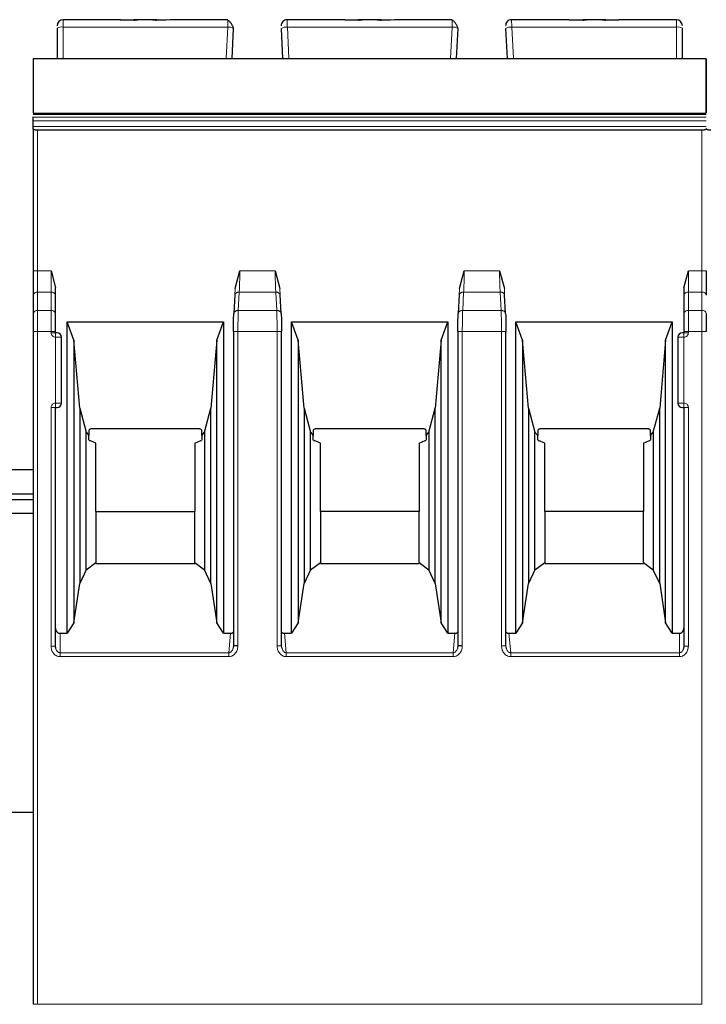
# Model space of a CAD drawing. Header units: millimetres. Extents: x 5 to 418, y 2 to 292.
# Tile 13 of 41: x 92 to 104, y 218 to 234. Entities that reach past the tile are written whole.
import ezdxf

# ---------------------------------------------------------------- set-up
doc = ezdxf.new("R2010")
doc.units = ezdxf.units.MM

msp = doc.modelspace()

# ---------------------------------------------------------------- linework, layer by layer
at = {"color": 7, "linetype": 'Continuous', "lineweight": 25}
for p, q in [((93.7217, 233.9798), (92.762, 233.9798)), ((93.7195, 233.9798), (93.9477, 233.9798)), ((93.9477, 233.9704), (93.7217, 233.9798)), ((94.0103, 233.9798), (93.9477, 233.9798)), ((94.2638, 233.9798), (94.0103, 233.9798)), ((94.3263, 233.9798), (94.2657, 233.9798)), ((94.5523, 233.9798), (94.3263, 233.9704)), ((94.3263, 233.9798), (94.4849, 233.9798)), ((95.5157, 233.9798), (94.5523, 233.9798)), ((97.4717, 233.9798), (96.5083, 233.9798)), ((97.4695, 233.9798), (97.6977, 233.9798)), ((97.6977, 233.9704), (97.4717, 233.9798)), ((97.7577, 233.9798), (97.6977, 233.9798)), ((98.0138, 233.9798), (97.7603, 233.9798)), ((98.0763, 233.9798), (98.0157, 233.9798)), ((98.3023, 233.9798), (98.0763, 233.9704)), ((98.0763, 233.9798), (98.2349, 233.9798)), ((99.2657, 233.9798), (98.3023, 233.9798)), ((101.2217, 233.9798), (100.2583, 233.9798)), ((101.4477, 233.9704), (101.2217, 233.9798)), ((101.2217, 233.9798), (101.4477, 233.9798)), ((101.5103, 233.9798), (101.4477, 233.9798)), ((101.7638, 233.9798), (101.5103, 233.9798)), ((101.8263, 233.9798), (101.7657, 233.9798)), ((102.0523, 233.9798), (101.8263, 233.9704)), ((101.8263, 233.9798), (102.0523, 233.9798)), ((103.012, 233.9798), (102.0523, 233.9798)), ((92.662, 233.8385), (92.662, 233.3298)), ((95.587, 233.3298), (95.6134, 233.8332)), ((96.437, 233.3298), (96.4106, 233.8332)), ((99.337, 233.3298), (99.3634, 233.8332)), ((100.187, 233.3298), (100.1606, 233.8332)), ((103.112, 233.3298), (103.112, 233.8385)), ((92.262, 233.3298), (103.512, 233.3298)), ((92.262, 232.4028), (103.512, 232.4028)), ((92.262, 232.3487), (92.262, 232.3577)), ((92.262, 232.289), (92.262, 232.3487)), ((92.262, 232.195), (92.262, 232.289)), ((92.262, 232.1589), (92.262, 232.195)), ((92.262, 232.1589), (92.262, 229.78)), ((103.437, 232.1316), (92.337, 232.1316)), ((92.562, 229.78), (92.637, 229.4961)), ((95.637, 229.4892), (95.716, 229.7799)), ((96.308, 229.78), (96.387, 229.4892)), ((99.387, 229.4892), (99.466, 229.7799)), ((100.058, 229.78), (100.137, 229.4892)), ((103.137, 229.4961), (103.212, 229.78)), ((92.637, 229.3734), (92.637, 229.4961)), ((103.137, 229.4961), (103.137, 229.3734)), ((92.262, 229.3734), (92.262, 229.0663)), ((92.637, 229.0663), (92.637, 229.3734)), ((95.6326, 229.3819), (95.6162, 229.0702)), ((96.4078, 229.0702), (96.3915, 229.3819)), ((99.3826, 229.3819), (99.3662, 229.0702)), ((100.1578, 229.0702), (100.1415, 229.3819)), ((103.137, 229.3734), (103.137, 229.0663)), ((92.831, 228.9279), (95.443, 228.9279)), ((92.831, 223.7238), (92.831, 228.9279)), ((92.942, 228.6229), (92.831, 228.9279)), ((95.332, 228.6229), (95.443, 228.9279)), ((95.443, 228.9279), (95.443, 223.7238)), ((96.581, 228.9279), (99.193, 228.9279)), ((96.581, 223.7238), (96.581, 228.9279)), ((96.692, 228.6229), (96.581, 228.9279)), ((99.082, 228.6229), (99.193, 228.9279)), ((99.193, 228.9279), (99.193, 223.7238)), ((100.331, 228.9279), (102.943, 228.9279)), ((100.331, 223.7238), (100.331, 228.9279)), ((100.442, 228.6229), (100.331, 228.9279)), ((102.832, 228.6229), (102.943, 228.9279)), ((102.943, 228.9279), (102.943, 223.7238)), ((92.262, 228.7658), (92.262, 217.5229)), ((92.637, 228.7479), (92.637, 228.7658)), ((95.6097, 228.7658), (95.6097, 223.5118)), ((96.4144, 223.5118), (96.4144, 228.7658)), ((99.3597, 228.7658), (99.3597, 223.5118)), ((100.1644, 223.5118), (100.1644, 228.7658)), ((103.137, 228.7658), (103.137, 228.7479)), ((92.737, 227.5729), (92.737, 228.6729)), ((92.942, 228.6229), (92.942, 223.8998)), ((93.0413, 227.4879), (92.942, 228.6229)), ((95.332, 228.6229), (95.2327, 227.4879)), ((95.332, 223.8998), (95.332, 228.6229)), ((96.692, 228.6229), (96.692, 223.8998)), ((96.7913, 227.4879), (96.692, 228.6229)), ((99.082, 228.6229), (98.9827, 227.4879)), ((99.082, 223.8998), (99.082, 228.6229)), ((100.442, 228.6229), (100.442, 223.8998)), ((100.5413, 227.4879), (100.442, 228.6229)), ((102.832, 228.6229), (102.7327, 227.4879)), ((102.832, 223.8998), (102.832, 228.6229)), ((103.037, 228.6729), (103.037, 227.5729)), ((92.637, 223.5073), (92.637, 227.4979)), ((92.637, 227.4979), (92.662, 227.4979)), ((93.0413, 227.4879), (93.1485, 227.0879)), ((93.0413, 227.4879), (93.0413, 224.5551)), ((95.1255, 227.0879), (95.2327, 227.4879)), ((95.2327, 224.5551), (95.2327, 227.4879)), ((96.7913, 227.4879), (96.8985, 227.0879)), ((96.7913, 227.4879), (96.7913, 224.5551)), ((98.8755, 227.0879), (98.9827, 227.4879)), ((98.9827, 224.5551), (98.9827, 227.4879)), ((100.5413, 227.4879), (100.6485, 227.0879)), ((100.5413, 227.4879), (100.5413, 224.5551)), ((102.6255, 227.0879), (102.7327, 227.4879)), ((102.7327, 224.5551), (102.7327, 227.4879)), ((103.112, 227.4979), (103.137, 227.4979)), ((103.137, 227.4979), (103.137, 223.5073)), ((93.1945, 227.119), (93.1945, 227.0288)), ((95.0195, 227.1429), (93.2545, 227.1429)), ((95.0795, 227.0288), (95.0795, 227.119)), ((96.9445, 227.119), (96.9445, 227.0288)), ((98.7695, 227.1429), (97.0045, 227.1429)), ((98.8295, 227.0288), (98.8295, 227.119)), ((100.6945, 227.119), (100.6945, 227.0288)), ((102.5195, 227.1429), (100.7545, 227.1429)), ((102.5795, 227.0288), (102.5795, 227.119)), ((93.1485, 227.0879), (93.1945, 227.0288)), ((93.1485, 224.7861), (93.1485, 227.0879)), ((93.1945, 226.954), (93.1945, 227.0288)), ((93.1999, 226.9479), (93.2085, 226.9479)), ((93.312, 226.9029), (93.2085, 226.9479)), ((94.962, 226.9029), (95.0655, 226.9479)), ((95.0655, 226.9479), (95.0743, 226.9479)), ((95.0795, 227.0288), (95.1255, 227.0879)), ((95.0795, 227.0288), (95.0795, 226.954)), ((95.1255, 227.0879), (95.1255, 224.7861)), ((96.8985, 227.0879), (96.9445, 227.0288)), ((96.8985, 224.7861), (96.8985, 227.0879)), ((96.9445, 226.954), (96.9445, 227.0288)), ((96.9499, 226.9479), (96.9585, 226.9479)), ((97.062, 226.9029), (96.9585, 226.9479)), ((98.712, 226.9029), (98.8155, 226.9479)), ((98.8155, 226.9479), (98.8243, 226.9479)), ((98.8295, 227.0288), (98.8755, 227.0879)), ((98.8295, 227.0288), (98.8295, 226.954)), ((98.8755, 227.0879), (98.8755, 224.7861)), ((100.6485, 227.0879), (100.6945, 227.0288)), ((100.6485, 224.7861), (100.6485, 227.0879)), ((100.6945, 226.954), (100.6945, 227.0288)), ((100.6999, 226.9479), (100.7085, 226.9479)), ((100.812, 226.9029), (100.7085, 226.9479)), ((102.462, 226.9029), (102.5655, 226.9479)), ((102.5655, 226.9479), (102.5743, 226.9479)), ((102.5795, 227.0288), (102.6255, 227.0879)), ((102.5795, 227.0288), (102.5795, 226.954)), ((102.6255, 227.0879), (102.6255, 224.7861)), ((93.312, 225.7621), (93.312, 226.9029)), ((94.962, 226.9029), (94.962, 225.7621)), ((97.062, 225.7621), (97.062, 226.9029)), ((98.712, 226.9029), (98.712, 225.7621)), ((100.812, 225.7621), (100.812, 226.9029)), ((102.462, 226.9029), (102.462, 225.7621)), ((92.262, 226.4548), (91.512, 226.4548)), ((91.512, 226.0548), (92.262, 226.0548)), ((92.262, 225.9548), (91.512, 225.9548)), ((91.512, 225.7298), (92.262, 225.7298)), ((93.312, 225.7621), (93.312, 224.9073)), ((93.312, 225.7621), (94.962, 225.7621)), ((94.962, 224.9073), (94.962, 225.7621)), ((97.062, 225.7621), (97.062, 224.9073)), ((98.712, 225.7621), (97.062, 225.7621)), ((98.712, 224.9073), (98.712, 225.7621)), ((100.812, 225.7621), (100.812, 224.9073)), ((102.462, 225.7621), (100.812, 225.7621)), ((102.462, 224.9073), (102.462, 225.7621)), ((93.1485, 224.7861), (93.312, 224.9073)), ((93.312, 224.9073), (93.312, 224.8929)), ((93.312, 224.8929), (94.962, 224.8929)), ((94.962, 224.9073), (94.962, 224.8929)), ((94.962, 224.9073), (95.1255, 224.7861)), ((96.8985, 224.7861), (97.062, 224.9073)), ((97.062, 224.9073), (97.062, 224.8929)), ((97.062, 224.8929), (98.712, 224.8929)), ((98.712, 224.9073), (98.712, 224.8929)), ((98.712, 224.9073), (98.8755, 224.7861)), ((100.6485, 224.7861), (100.812, 224.9073)), ((100.812, 224.9073), (100.812, 224.8929)), ((100.812, 224.8929), (102.462, 224.8929)), ((102.462, 224.9073), (102.462, 224.8929)), ((102.462, 224.9073), (102.6255, 224.7861)), ((93.1485, 224.7861), (93.0413, 224.5551)), ((95.2327, 224.5551), (95.1255, 224.7861)), ((96.8985, 224.7861), (96.7913, 224.5551)), ((98.9827, 224.5551), (98.8755, 224.7861)), ((100.6485, 224.7861), (100.5413, 224.5551)), ((102.7327, 224.5551), (102.6255, 224.7861)), ((92.942, 223.8998), (93.0413, 224.5551)), ((95.2327, 224.5551), (95.332, 223.8998)), ((96.692, 223.8998), (96.7913, 224.5551)), ((98.9827, 224.5551), (99.082, 223.8998)), ((100.442, 223.8998), (100.5413, 224.5551)), ((102.7327, 224.5551), (102.832, 223.8998)), ((92.942, 223.8998), (92.831, 223.7238)), ((95.443, 223.7238), (95.332, 223.8998)), ((96.692, 223.8998), (96.581, 223.7238)), ((99.193, 223.7238), (99.082, 223.8998)), ((100.442, 223.8998), (100.331, 223.7238)), ((102.943, 223.7238), (102.832, 223.8998)), ((92.712, 223.7238), (92.831, 223.7238)), ((95.443, 223.7238), (95.5599, 223.7238)), ((96.4641, 223.7238), (96.581, 223.7238)), ((99.193, 223.7238), (99.3099, 223.7238)), ((100.2141, 223.7238), (100.331, 223.7238)), ((102.943, 223.7238), (103.062, 223.7238)), ((92.6419, 223.4689), (92.6358, 223.5073)), ((95.6105, 223.5118), (95.6024, 223.4676)), ((96.4216, 223.4676), (96.4135, 223.5118)), ((99.3605, 223.5118), (99.3524, 223.4676)), ((100.1716, 223.4676), (100.1635, 223.5118)), ((103.1383, 223.5073), (103.1321, 223.4688)), ((92.262, 220.7298), (91.512, 220.7298))]:
    msp.add_line(p, q, dxfattribs=at)
at = {"color": 7, "linetype": 'Continuous', "lineweight": 18}
for p, q in [((92.762, 233.8558), (92.762, 233.9798)), ((92.762, 233.3298), (92.762, 233.8558)), ((95.5135, 233.8558), (92.762, 233.8558)), ((95.486, 233.3298), (95.5135, 233.8558)), ((96.5381, 233.3298), (96.5105, 233.8558)), ((99.2635, 233.8558), (96.5105, 233.8558)), ((99.236, 233.3298), (99.2635, 233.8558)), ((100.2881, 233.3298), (100.2605, 233.8558)), ((103.012, 233.8558), (100.2605, 233.8558)), ((103.012, 233.8558), (103.012, 233.9798)), ((103.012, 233.3298), (103.012, 233.8558)), ((103.512, 233.3233), (92.262, 233.3233)), ((103.512, 232.3487), (92.262, 232.3487)), ((92.262, 232.289), (103.512, 232.289)), ((92.262, 232.195), (103.512, 232.195)), ((92.337, 229.78), (92.337, 232.1316)), ((103.437, 229.78), (103.437, 232.1316)), ((92.337, 229.78), (92.262, 229.78)), ((92.337, 229.4264), (92.337, 229.78)), ((92.337, 229.78), (92.562, 229.78)), ((92.562, 229.78), (92.562, 229.4264)), ((95.716, 229.7799), (96.308, 229.78)), ((99.466, 229.7799), (100.058, 229.78)), ((103.212, 229.4264), (103.212, 229.78)), ((103.212, 229.78), (103.437, 229.78)), ((103.437, 229.78), (103.437, 229.4264)), ((103.512, 229.78), (103.437, 229.78)), ((92.337, 229.1193), (92.337, 229.4264)), ((92.562, 229.4264), (92.337, 229.4264)), ((92.562, 229.1193), (92.562, 229.4264)), ((95.637, 229.4892), (95.6323, 229.3734)), ((95.6911, 229.1193), (95.7072, 229.4264)), ((96.3168, 229.4265), (95.7072, 229.4264)), ((96.3168, 229.4265), (96.3329, 229.1193)), ((96.387, 229.4892), (96.3917, 229.3734)), ((99.387, 229.4892), (99.3823, 229.3734)), ((99.4411, 229.1193), (99.4572, 229.4264)), ((100.0668, 229.4265), (99.4572, 229.4264)), ((100.0668, 229.4265), (100.0829, 229.1193)), ((100.137, 229.4892), (100.1417, 229.3734)), ((103.212, 229.4264), (103.212, 229.1193)), ((103.437, 229.4264), (103.212, 229.4264)), ((103.437, 229.4264), (103.437, 229.1193)), ((92.337, 228.7658), (92.337, 229.1193)), ((92.562, 229.1193), (92.337, 229.1193)), ((92.562, 228.7658), (92.562, 229.1193)), ((96.3329, 229.1193), (95.6911, 229.1193)), ((100.0829, 229.1193), (99.4411, 229.1193)), ((103.212, 229.1193), (103.212, 228.7658)), ((103.437, 229.1193), (103.212, 229.1193)), ((103.437, 229.1193), (103.437, 228.7658)), ((92.337, 228.7658), (92.262, 228.7658)), ((92.337, 217.5229), (92.337, 228.7658)), ((92.562, 228.7658), (92.337, 228.7658)), ((92.562, 228.7479), (92.562, 228.7658)), ((92.637, 228.7658), (92.562, 228.7658)), ((95.6846, 228.7658), (95.6846, 223.5118)), ((96.3394, 228.7658), (95.6846, 228.7658)), ((96.3394, 223.5118), (96.3394, 228.7658)), ((99.4346, 228.7658), (99.4346, 223.5118)), ((100.0894, 228.7658), (99.4346, 228.7658)), ((100.0894, 223.5118), (100.0894, 228.7658)), ((103.212, 228.7658), (103.137, 228.7658)), ((103.212, 228.7658), (103.212, 228.7479)), ((103.437, 228.7658), (103.212, 228.7658)), ((103.437, 217.5229), (103.437, 228.7658)), ((103.512, 228.7658), (103.437, 228.7658)), ((92.562, 228.7479), (92.637, 228.7479)), ((92.637, 228.6729), (92.637, 228.7479)), ((92.637, 227.5729), (92.637, 228.6729)), ((92.737, 228.6729), (92.637, 228.6729)), ((103.137, 228.6729), (103.037, 228.6729)), ((103.137, 228.7479), (103.212, 228.7479)), ((103.137, 228.6729), (103.137, 227.5729)), ((92.562, 223.5073), (92.562, 227.4979)), ((92.637, 227.5729), (92.737, 227.5729)), ((103.037, 227.5729), (103.137, 227.5729)), ((103.137, 227.5729), (103.137, 227.4979)), ((103.212, 227.4979), (103.137, 227.4979)), ((103.212, 227.4979), (103.212, 223.5073)), ((92.712, 223.7238), (92.712, 223.399)), ((95.5599, 223.7238), (95.5305, 223.399)), ((96.4936, 223.399), (96.4641, 223.7238)), ((99.3099, 223.7238), (99.2805, 223.399)), ((100.2436, 223.399), (100.2141, 223.7238)), ((103.062, 223.399), (103.062, 223.7238)), ((92.562, 223.5073), (92.637, 223.5073)), ((96.3394, 223.5118), (96.4144, 223.5118)), ((100.0894, 223.5118), (100.1644, 223.5118)), ((103.212, 223.5073), (103.137, 223.5073)), ((95.5305, 223.399), (92.712, 223.399)), ((95.5305, 223.334), (92.712, 223.334)), ((95.5305, 223.334), (95.5305, 223.399)), ((99.2805, 223.399), (96.4936, 223.399)), ((99.2805, 223.334), (96.4936, 223.334)), ((99.2805, 223.334), (99.2805, 223.399)), ((103.062, 223.399), (100.2436, 223.399)), ((103.062, 223.334), (100.2436, 223.334)), ((103.062, 223.334), (103.062, 223.399)), ((92.337, 217.5229), (92.262, 217.5229)), ((92.337, 217.5229), (103.437, 217.5229))]:
    msp.add_line(p, q, dxfattribs=at)
at = {"color": 7, "linetype": 'Continuous', "lineweight": 25, "flags": 128}
msp.add_lwpolyline([(92.262, 232.4203), (97.3524, 232.4202), (103.512, 232.4203)], dxfattribs=at)
at = {"color": 7, "linetype": 'Continuous', "lineweight": 18, "flags": 128}
msp.add_lwpolyline([(92.712, 223.334), (92.712, 223.3438), (92.712, 223.3535), (92.712, 223.3627), (92.712, 223.3715), (92.712, 223.3797), (92.712, 223.3871), (92.712, 223.3935), (92.712, 223.399)], dxfattribs=at)
at = {"color": 7, "linetype": 'Continuous', "lineweight": 25}
for centre, radius, start, end in [((92.762, 233.8798), 0.1, 90, 180), ((96.5083, 233.8798), 0.1, 90, 183), ((100.2583, 233.8798), 0.1, 90, 183), ((103.012, 233.8798), 0.1, 0, 90), ((92.662, 228.6729), 0.075, 0, 90), ((103.112, 228.6729), 0.075, 90, 180), ((92.662, 227.5729), 0.075, 270, 0), ((103.112, 227.5729), 0.075, 180, 270)]:
    msp.add_arc(centre, radius, start, end, dxfattribs=at)
at = {"color": 7, "linetype": 'Continuous', "lineweight": 18}
for centre, radius, start, end in [((92.7378, 233.6988), 0.1589, 81.22052, 118.48164), ((95.5298, 233.6959), 0.1608, 58.68141, 95.8167), ((96.4942, 233.6959), 0.1608, 84.1833, 121.31859), ((99.2798, 233.6959), 0.1608, 58.68141, 95.8167), ((100.2442, 233.6959), 0.1608, 84.1833, 121.31859), ((103.0363, 233.6988), 0.1589, 61.51865, 98.77885), ((92.3276, 229.3602), 0.067, 81.95154, 168.57346), ((92.5714, 229.3602), 0.067, 11.42175, 98.04947), ((103.2026, 229.3602), 0.067, 81.95053, 168.57825), ((103.4464, 229.3602), 0.0669, 11.41848, 98.05015), ((92.3276, 229.053), 0.067, 81.95053, 168.57825), ((92.5714, 229.053), 0.067, 11.42029, 98.04978), ((103.2026, 229.053), 0.067, 81.95053, 168.57825), ((103.4464, 229.053), 0.067, 11.42175, 98.04947)]:
    msp.add_arc(centre, radius, start, end, dxfattribs=at)
at = {"color": 7, "linetype": 'Continuous', "lineweight": 25}
for points, knots in [([(93.9477, 233.9704), (93.9562, 233.9732), (93.9745, 233.9791), (93.9977, 233.9796), (94.0103, 233.9798)], [0, 0, 0, 0, 0.4579284, 1, 1, 1, 1]), ([(94.2638, 233.9798), (94.2763, 233.9796), (94.2995, 233.9791), (94.3179, 233.9732), (94.3263, 233.9704)], [0, 0, 0, 0, 0.5420716, 1, 1, 1, 1]), ([(95.6118, 233.8366), (95.6106, 233.8411), (95.6082, 233.8504), (95.6009, 233.8686), (95.5909, 233.8889), (95.5781, 233.9102), (95.5634, 233.9306), (95.5475, 233.9483), (95.5312, 233.9624), (95.5205, 233.968), (95.5152, 233.9707)], [0, 0, 0, 0, 0.1041223, 0.2173661, 0.3387311, 0.466618, 0.5989558, 0.7334542, 0.8678188, 1, 1, 1, 1]), ([(95.5155, 233.9696), (95.5155, 233.9709), (95.5157, 233.9791), (95.5157, 233.9795), (95.5157, 233.9798)], [0, 0, 0, 0, 0.1558454, 1, 1, 1, 1]), ([(97.6977, 233.9704), (97.7062, 233.9732), (97.7245, 233.9791), (97.7477, 233.9796), (97.7603, 233.9798)], [0, 0, 0, 0, 0.4579284, 1, 1, 1, 1]), ([(98.0138, 233.9798), (98.0263, 233.9796), (98.0495, 233.9791), (98.0679, 233.9732), (98.0763, 233.9704)], [0, 0, 0, 0, 0.5420716, 1, 1, 1, 1]), ([(99.3618, 233.8366), (99.3606, 233.8411), (99.3582, 233.8504), (99.3509, 233.8686), (99.3409, 233.8889), (99.3281, 233.9102), (99.3134, 233.9306), (99.2975, 233.9483), (99.2812, 233.9624), (99.2705, 233.968), (99.2652, 233.9707)], [0, 0, 0, 0, 0.1041223, 0.2173661, 0.3387311, 0.466618, 0.5989558, 0.7334542, 0.8678188, 1, 1, 1, 1]), ([(99.2655, 233.9696), (99.2655, 233.9709), (99.2657, 233.9791), (99.2657, 233.9795), (99.2657, 233.9798)], [0, 0, 0, 0, 0.1558454, 1, 1, 1, 1]), ([(101.4477, 233.9704), (101.4562, 233.9732), (101.4745, 233.9791), (101.4977, 233.9796), (101.5103, 233.9798)], [0, 0, 0, 0, 0.4579284, 1, 1, 1, 1]), ([(101.7638, 233.9798), (101.7763, 233.9796), (101.7995, 233.9791), (101.8179, 233.9732), (101.8263, 233.9704)], [0, 0, 0, 0, 0.5420716, 1, 1, 1, 1]), ([(92.262, 233.3233), (92.262, 233.3166), (92.262, 233.3033), (92.262, 233.244), (92.262, 233.1624), (92.262, 233.0661), (92.262, 232.9552), (92.262, 232.8221), (92.262, 232.6865), (92.262, 232.5687), (92.262, 232.4861), (92.262, 232.4363), (92.262, 232.426), (92.262, 232.4231)], [0, 0, 0, 0, 0.0767455, 0.1533671, 0.2582718, 0.344601, 0.4331176, 0.5692505, 0.7094244, 0.8057971, 0.902776, 0.9733117, 1, 1, 1, 1]), ([(103.512, 233.3233), (103.512, 233.3166), (103.512, 233.3033), (103.512, 233.244), (103.512, 233.1624), (103.512, 233.0661), (103.512, 232.9552), (103.512, 232.8221), (103.512, 232.6865), (103.512, 232.5687), (103.512, 232.4861), (103.512, 232.4363), (103.512, 232.426), (103.512, 232.4231)], [0, 0, 0, 0, 0.0767455, 0.1533671, 0.2582718, 0.344601, 0.4331176, 0.5692505, 0.7094244, 0.8057971, 0.902776, 0.9733117, 1, 1, 1, 1]), ([(103.512, 232.4231), (103.512, 232.427), (103.512, 232.4392), (103.512, 232.4926), (103.512, 232.5727), (103.512, 232.6659), (103.512, 232.775), (103.512, 232.9069), (103.512, 233.0482), (103.512, 233.1561), (103.512, 233.2262), (103.512, 233.2768), (103.512, 233.3111), (103.512, 233.32), (103.512, 233.3233)], [0, 0, 0, 0, 0.0335729, 0.1042111, 0.2032026, 0.2850761, 0.3689706, 0.5052746, 0.6457026, 0.7602003, 0.817341, 0.8765613, 0.9549214, 1, 1, 1, 1]), ([(92.337, 232.1316), (92.3322, 232.1317), (92.3225, 232.1319), (92.3083, 232.1335), (92.2949, 232.1361), (92.2806, 232.1404), (92.2699, 232.1462), (92.2632, 232.1527), (92.2624, 232.1567), (92.262, 232.1589)], [0, 0, 0, 0, 0.118116, 0.2398408, 0.3657075, 0.496198, 0.7072125, 0.8434553, 1, 1, 1, 1]), ([(103.512, 232.1589), (103.5116, 232.1567), (103.5108, 232.1527), (103.5041, 232.1462), (103.4934, 232.1404), (103.4791, 232.1361), (103.4657, 232.1335), (103.4515, 232.1319), (103.4418, 232.1317), (103.437, 232.1316)], [0, 0, 0, 0, 0.1565292, 0.2927668, 0.5038018, 0.6342836, 0.7601474, 0.8818752, 1, 1, 1, 1]), ([(103.587, 232.1316), (103.5822, 232.1317), (103.5725, 232.1319), (103.5583, 232.1335), (103.5449, 232.1361), (103.5306, 232.1404), (103.5199, 232.1462), (103.5132, 232.1527), (103.5124, 232.1567), (103.512, 232.1589)], [0, 0, 0, 0, 0.118116, 0.2398408, 0.3657075, 0.496198, 0.7072125, 0.8434553, 1, 1, 1, 1]), ([(95.6097, 228.7658), (95.61, 228.8221), (95.6106, 228.9347), (95.6144, 229.0225), (95.6162, 229.0663)], [0, 0, 0, 0, 0.50045486, 1, 1, 1, 1]), ([(96.4078, 229.0663), (96.4097, 229.0224), (96.4134, 228.9346), (96.414, 228.822), (96.4143, 228.7658)], [0, 0, 0, 0, 0.5002197, 1, 1, 1, 1]), ([(99.3597, 228.7658), (99.36, 228.8221), (99.3606, 228.9347), (99.3644, 229.0225), (99.3662, 229.0663)], [0, 0, 0, 0, 0.5004549, 1, 1, 1, 1]), ([(100.1578, 229.0663), (100.1597, 229.0224), (100.1634, 228.9346), (100.164, 228.822), (100.1643, 228.7658)], [0, 0, 0, 0, 0.5002197, 1, 1, 1, 1]), ([(92.662, 228.7479), (92.6616, 228.7479), (92.6609, 228.7479), (92.656, 228.7479), (92.6511, 228.7479), (92.6453, 228.7479), (92.6404, 228.7479), (92.637, 228.7479)], [0, 0, 0, 0, 0.2491731, 0.4989908, 0.624116, 0.7460587, 1, 1, 1, 1]), ([(103.137, 228.7479), (103.1337, 228.7479), (103.1272, 228.7479), (103.1203, 228.7479), (103.1161, 228.7479), (103.1128, 228.7479), (103.1123, 228.7479), (103.112, 228.7479)], [0, 0, 0, 0, 0.2491731, 0.4989908, 0.624116, 0.7460587, 1, 1, 1, 1]), ([(93.2545, 227.1429), (93.2483, 227.1426), (93.2362, 227.1421), (93.2194, 227.1374), (93.2049, 227.1297), (93.1981, 227.1226), (93.1945, 227.119)], [0, 0, 0, 0, 0.2585769, 0.4994275, 0.7405801, 1, 1, 1, 1]), ([(95.0795, 227.119), (95.0759, 227.1226), (95.0691, 227.1297), (95.0546, 227.1374), (95.0378, 227.1421), (95.0258, 227.1426), (95.0195, 227.1429)], [0, 0, 0, 0, 0.2594199, 0.5005725, 0.7414231, 1, 1, 1, 1]), ([(97.0045, 227.1429), (96.9983, 227.1426), (96.9862, 227.1421), (96.9694, 227.1374), (96.9549, 227.1297), (96.9481, 227.1226), (96.9445, 227.119)], [0, 0, 0, 0, 0.2585769, 0.4994275, 0.7405801, 1, 1, 1, 1]), ([(98.8295, 227.119), (98.8259, 227.1226), (98.8191, 227.1297), (98.8046, 227.1374), (98.7878, 227.1421), (98.7758, 227.1426), (98.7695, 227.1429)], [0, 0, 0, 0, 0.2594199, 0.5005725, 0.7414231, 1, 1, 1, 1]), ([(100.7545, 227.1429), (100.7483, 227.1426), (100.7362, 227.1421), (100.7194, 227.1374), (100.7049, 227.1297), (100.6981, 227.1226), (100.6945, 227.119)], [0, 0, 0, 0, 0.2585769, 0.4994275, 0.7405801, 1, 1, 1, 1]), ([(102.5795, 227.119), (102.5759, 227.1226), (102.5691, 227.1297), (102.5546, 227.1374), (102.5378, 227.1421), (102.5258, 227.1426), (102.5195, 227.1429)], [0, 0, 0, 0, 0.2594199, 0.5005725, 0.7414231, 1, 1, 1, 1]), ([(92.637, 223.8104), (92.638, 223.7995), (92.6399, 223.7779), (92.6539, 223.754), (92.6686, 223.7385), (92.6818, 223.7299), (92.6964, 223.7246), (92.7067, 223.7241), (92.712, 223.7238)], [0, 0, 0, 0, 0.2549728, 0.5077881, 0.6363019, 0.7568034, 0.8757908, 1, 1, 1, 1]), ([(95.5599, 223.7238), (95.5659, 223.7241), (95.5775, 223.7248), (95.5957, 223.7314), (95.6046, 223.7408), (95.6097, 223.7462)], [0, 0, 0, 0, 0.3182516, 0.6148448, 1, 1, 1, 1]), ([(96.4144, 223.7453), (96.4163, 223.7432), (96.4218, 223.7372), (96.4332, 223.7302), (96.4481, 223.7247), (96.4587, 223.7241), (96.4641, 223.7238)], [0, 0, 0, 0, 0.15188075, 0.43385112, 0.7113036, 1, 1, 1, 1]), ([(99.3099, 223.7238), (99.3159, 223.7241), (99.3275, 223.7248), (99.3457, 223.7314), (99.3546, 223.7408), (99.3597, 223.7462)], [0, 0, 0, 0, 0.31825155, 0.61484476, 1, 1, 1, 1]), ([(100.1644, 223.7453), (100.1663, 223.7432), (100.1718, 223.7372), (100.1832, 223.7302), (100.1981, 223.7247), (100.2087, 223.7241), (100.2141, 223.7238)], [0, 0, 0, 0, 0.1518808, 0.4338511, 0.7113036, 1, 1, 1, 1]), ([(103.062, 223.7238), (103.0672, 223.7241), (103.0775, 223.7246), (103.0922, 223.7299), (103.1053, 223.7385), (103.1201, 223.7539), (103.1342, 223.7778), (103.1361, 223.7995), (103.137, 223.8104)], [0, 0, 0, 0, 0.1235306, 0.2423113, 0.3630193, 0.4920327, 0.7438985, 1, 1, 1, 1])]:
    msp.add_open_spline(points, degree=3, knots=knots, dxfattribs=at)
at = {"color": 7, "linetype": 'Continuous', "lineweight": 18}
for points, knots in [([(95.5135, 233.8558), (95.5137, 233.8658), (95.514, 233.8854), (95.5146, 233.9193), (95.5152, 233.9517), (95.5154, 233.9642), (95.5155, 233.9696)], [0, 0, 0, 0, 0.196726, 0.3850984, 0.7352957, 1, 1, 1, 1]), ([(96.5105, 233.8558), (96.5103, 233.8659), (96.51, 233.8855), (96.5094, 233.9198), (96.5089, 233.9526), (96.5084, 233.9758), (96.5084, 233.9785), (96.5083, 233.9798)], [0, 0, 0, 0, 0.147993, 0.28951027, 0.55199873, 0.78885281, 1, 1, 1, 1]), ([(99.2635, 233.8558), (99.2637, 233.8658), (99.264, 233.8854), (99.2646, 233.9193), (99.2652, 233.9517), (99.2654, 233.9642), (99.2655, 233.9696)], [0, 0, 0, 0, 0.196726, 0.3850984, 0.7352957, 1, 1, 1, 1]), ([(100.2605, 233.8558), (100.2603, 233.8659), (100.26, 233.8855), (100.2594, 233.9198), (100.2589, 233.9526), (100.2584, 233.9758), (100.2584, 233.9785), (100.2583, 233.9798)], [0, 0, 0, 0, 0.147993, 0.2895103, 0.5519987, 0.7888528, 1, 1, 1, 1]), ([(95.7072, 229.4264), (95.7086, 229.4519), (95.7112, 229.5022), (95.7149, 229.6193), (95.7156, 229.7162), (95.716, 229.7799)], [0, 0, 0, 0, 0.2604761, 0.5143228, 1, 1, 1, 1]), ([(96.308, 229.78), (96.3084, 229.7164), (96.3091, 229.6194), (96.3128, 229.5023), (96.3154, 229.452), (96.3168, 229.4265)], [0, 0, 0, 0, 0.4852383, 0.7391943, 1, 1, 1, 1]), ([(99.4572, 229.4264), (99.4586, 229.4519), (99.4612, 229.5022), (99.4649, 229.6193), (99.4656, 229.7162), (99.466, 229.7799)], [0, 0, 0, 0, 0.2604761, 0.5143228, 1, 1, 1, 1]), ([(100.058, 229.78), (100.0584, 229.7164), (100.0591, 229.6194), (100.0628, 229.5023), (100.0654, 229.452), (100.0668, 229.4265)], [0, 0, 0, 0, 0.4852402, 0.7391957, 1, 1, 1, 1]), ([(95.6911, 229.1193), (95.6901, 229.0938), (95.6881, 229.0434), (95.6854, 228.9263), (95.6849, 228.8294), (95.6846, 228.7658)], [0, 0, 0, 0, 0.2609473, 0.5149579, 1, 1, 1, 1]), ([(96.3394, 228.7658), (96.3391, 228.8294), (96.3386, 228.9263), (96.3359, 229.0434), (96.3339, 229.0938), (96.3329, 229.1193)], [0, 0, 0, 0, 0.48519765, 0.73916959, 1, 1, 1, 1]), ([(99.4411, 229.1193), (99.4401, 229.0938), (99.4381, 229.0434), (99.4354, 228.9263), (99.4349, 228.8294), (99.4346, 228.7658)], [0, 0, 0, 0, 0.2609473, 0.5149579, 1, 1, 1, 1]), ([(100.0894, 228.7658), (100.0891, 228.8294), (100.0886, 228.9263), (100.0859, 229.0434), (100.0839, 229.0938), (100.0829, 229.1193)], [0, 0, 0, 0, 0.4851977, 0.7391696, 1, 1, 1, 1]), ([(92.637, 228.6729), (92.6272, 228.6739), (92.6074, 228.676), (92.5829, 228.6937), (92.565, 228.7182), (92.563, 228.738), (92.562, 228.7479)], [0, 0, 0, 0, 0.2491266, 0.4998627, 0.7491353, 1, 1, 1, 1]), ([(103.212, 228.7479), (103.211, 228.738), (103.2089, 228.7183), (103.1912, 228.6938), (103.1667, 228.6759), (103.1469, 228.6739), (103.137, 228.6729)], [0, 0, 0, 0, 0.2491265, 0.4998627, 0.7491353, 1, 1, 1, 1]), ([(103.137, 228.7479), (103.137, 228.7469), (103.137, 228.7453), (103.137, 228.736), (103.137, 228.7263), (103.137, 228.7143), (103.137, 228.6968), (103.137, 228.6823), (103.137, 228.6729)], [0, 0, 0, 0, 0.2394567, 0.3683606, 0.5, 0.6316394, 0.7605433, 1, 1, 1, 1]), ([(92.562, 227.4979), (92.563, 227.5077), (92.5651, 227.5275), (92.5828, 227.552), (92.6073, 227.5699), (92.6271, 227.5719), (92.637, 227.5729)], [0, 0, 0, 0, 0.2491265, 0.4998627, 0.7491353, 1, 1, 1, 1]), ([(103.137, 227.5729), (103.1469, 227.5719), (103.1666, 227.5698), (103.1911, 227.5521), (103.209, 227.5276), (103.211, 227.5078), (103.212, 227.4979)], [0, 0, 0, 0, 0.2491265, 0.4998627, 0.7491353, 1, 1, 1, 1]), ([(92.712, 223.334), (92.7008, 223.3349), (92.6779, 223.3366), (92.6467, 223.3499), (92.6193, 223.3693), (92.5916, 223.4004), (92.5667, 223.4466), (92.5636, 223.4868), (92.562, 223.5073)], [0, 0, 0, 0, 0.1327547, 0.2692075, 0.3951168, 0.5277002, 0.7595413, 1, 1, 1, 1]), ([(92.712, 223.399), (92.7068, 223.3995), (92.696, 223.4005), (92.6806, 223.4082), (92.6662, 223.4204), (92.6526, 223.4392), (92.6401, 223.4682), (92.6382, 223.4927), (92.637, 223.5073)], [0, 0, 0, 0, 0.1031143, 0.2156498, 0.3421468, 0.4858283, 0.6937694, 1, 1, 1, 1]), ([(95.6097, 223.5118), (95.6076, 223.4936), (95.6042, 223.4645), (95.5871, 223.4333), (95.5719, 223.4164), (95.5585, 223.4067), (95.5446, 223.4005), (95.535, 223.3995), (95.5305, 223.399)], [0, 0, 0, 0, 0.3663059, 0.5882697, 0.7084095, 0.8155914, 0.9118546, 1, 1, 1, 1]), ([(95.6846, 223.5118), (95.6822, 223.488), (95.6773, 223.4404), (95.645, 223.389), (95.6108, 223.3591), (95.5763, 223.3394), (95.5479, 223.3361), (95.5305, 223.334)], [0, 0, 0, 0, 0.274135, 0.5479337, 0.6740621, 0.7993135, 1, 1, 1, 1]), ([(96.4936, 223.334), (96.4823, 223.3349), (96.4593, 223.3366), (96.4275, 223.3501), (96.3992, 223.3699), (96.3695, 223.4028), (96.3445, 223.4509), (96.3411, 223.4921), (96.3394, 223.5118)], [0, 0, 0, 0, 0.1301456, 0.2646137, 0.3919831, 0.5265773, 0.7730368, 1, 1, 1, 1]), ([(96.4936, 223.399), (96.4883, 223.3996), (96.4773, 223.4009), (96.4615, 223.4091), (96.4464, 223.4218), (96.4325, 223.4407), (96.4186, 223.4705), (96.416, 223.4959), (96.4143, 223.5118)], [0, 0, 0, 0, 0.1003675, 0.2126608, 0.3407508, 0.4872618, 0.6792886, 1, 1, 1, 1]), ([(99.3597, 223.5118), (99.3576, 223.4936), (99.3542, 223.4645), (99.3371, 223.4333), (99.3219, 223.4164), (99.3085, 223.4067), (99.2946, 223.4005), (99.285, 223.3995), (99.2805, 223.399)], [0, 0, 0, 0, 0.3663059, 0.58826968, 0.70840954, 0.81559137, 0.91185461, 1, 1, 1, 1]), ([(99.4346, 223.5118), (99.4322, 223.488), (99.4273, 223.4404), (99.395, 223.389), (99.3608, 223.3591), (99.3263, 223.3394), (99.2979, 223.3361), (99.2805, 223.334)], [0, 0, 0, 0, 0.2741365, 0.5479368, 0.674066, 0.7993181, 1, 1, 1, 1]), ([(100.2436, 223.334), (100.2323, 223.3349), (100.2093, 223.3366), (100.1775, 223.3501), (100.1492, 223.3699), (100.1195, 223.4028), (100.0945, 223.4509), (100.0911, 223.4921), (100.0894, 223.5118)], [0, 0, 0, 0, 0.1301456, 0.2646137, 0.3919831, 0.5265773, 0.7730368, 1, 1, 1, 1]), ([(100.2436, 223.399), (100.2383, 223.3996), (100.2273, 223.4009), (100.2115, 223.4091), (100.1964, 223.4218), (100.1825, 223.4407), (100.1686, 223.4705), (100.166, 223.4959), (100.1643, 223.5118)], [0, 0, 0, 0, 0.1003675, 0.2126608, 0.3407508, 0.4872618, 0.6792886, 1, 1, 1, 1]), ([(103.137, 223.5073), (103.1355, 223.4905), (103.133, 223.4626), (103.1174, 223.4322), (103.1025, 223.4154), (103.0896, 223.406), (103.076, 223.4001), (103.0666, 223.3994), (103.062, 223.399)], [0, 0, 0, 0, 0.3513238, 0.5859742, 0.7049318, 0.8117962, 0.9090581, 1, 1, 1, 1]), ([(103.212, 223.5073), (103.2097, 223.4843), (103.2052, 223.4383), (103.1744, 223.3882), (103.1412, 223.3588), (103.1073, 223.3393), (103.0793, 223.336), (103.062, 223.334)], [0, 0, 0, 0, 0.2713487, 0.543346, 0.6701531, 0.7962742, 1, 1, 1, 1])]:
    msp.add_open_spline(points, degree=3, knots=knots, dxfattribs=at)
at = {"color": 7, "linetype": 'Continuous', "lineweight": 25}
for points in [[(92.262, 229.78), (92.262, 229.7039), (92.262, 229.5516), (92.262, 229.4328), (92.262, 229.3734)], [(103.512, 229.78), (103.512, 229.7039), (103.512, 229.5516), (103.512, 229.4328), (103.512, 229.3734)], [(103.512, 229.78), (103.512, 229.7039), (103.512, 229.5516), (103.512, 229.4328), (103.512, 229.3734)], [(92.262, 229.0663), (92.262, 229.0224), (92.262, 228.9346), (92.262, 228.8221), (92.262, 228.7658)], [(92.637, 228.7658), (92.637, 228.8221), (92.637, 228.9346), (92.637, 229.0224), (92.637, 229.0663)], [(103.137, 229.0663), (103.137, 229.0224), (103.137, 228.9346), (103.137, 228.8221), (103.137, 228.7658)], [(103.512, 229.0663), (103.512, 229.0224), (103.512, 228.9346), (103.512, 228.8221), (103.512, 228.7658)], [(103.512, 229.0663), (103.512, 229.0224), (103.512, 228.9346), (103.512, 228.8221), (103.512, 228.7658)], [(95.6846, 223.5118), (95.6795, 223.5118), (95.6694, 223.5118), (95.6548, 223.5118), (95.6414, 223.5118), (95.6298, 223.5118), (95.6205, 223.5118), (95.6138, 223.5118), (95.6098, 223.5118), (95.6097, 223.5118), (95.6097, 223.5118)], [(99.4346, 223.5118), (99.4295, 223.5118), (99.4194, 223.5118), (99.4048, 223.5118), (99.3914, 223.5118), (99.3798, 223.5118), (99.3705, 223.5118), (99.3638, 223.5118), (99.3598, 223.5118), (99.3597, 223.5118), (99.3597, 223.5118)]]:
    msp.add_open_spline(points, degree=3, dxfattribs=at)
at = {"color": 7, "linetype": 'Continuous', "lineweight": 18}
for points in [[(95.6323, 229.3734), (95.6324, 229.377), (95.6326, 229.3841), (95.6368, 229.3943), (95.6435, 229.4037), (95.6529, 229.4119), (95.6644, 229.4185), (95.6777, 229.4233), (95.6922, 229.4262), (95.7022, 229.4264), (95.7072, 229.4264)], [(96.3168, 229.4265), (96.3218, 229.4264), (96.3319, 229.4262), (96.3463, 229.4233), (96.3596, 229.4185), (96.3711, 229.4119), (96.3805, 229.4037), (96.3873, 229.3943), (96.3914, 229.3841), (96.3916, 229.377), (96.3917, 229.3734)], [(99.3823, 229.3734), (99.3824, 229.377), (99.3826, 229.3841), (99.3868, 229.3943), (99.3935, 229.4037), (99.4029, 229.4119), (99.4144, 229.4185), (99.4277, 229.4233), (99.4422, 229.4262), (99.4522, 229.4264), (99.4572, 229.4264)], [(100.0668, 229.4265), (100.0718, 229.4264), (100.0819, 229.4262), (100.0963, 229.4233), (100.1096, 229.4185), (100.1211, 229.4119), (100.1305, 229.4037), (100.1373, 229.3943), (100.1414, 229.3841), (100.1416, 229.377), (100.1417, 229.3734)], [(95.6911, 229.1193), (95.6861, 229.1193), (95.6761, 229.1191), (95.6616, 229.1162), (95.6483, 229.1114), (95.6368, 229.1048), (95.6274, 229.0966), (95.6207, 229.0872), (95.6165, 229.077), (95.6163, 229.0699), (95.6162, 229.0663)], [(96.4078, 229.0663), (96.4077, 229.0699), (96.4075, 229.077), (96.4033, 229.0872), (96.3966, 229.0966), (96.3872, 229.1048), (96.3757, 229.1114), (96.3624, 229.1162), (96.348, 229.1191), (96.3379, 229.1193), (96.3329, 229.1193)], [(99.4411, 229.1193), (99.4361, 229.1193), (99.4261, 229.1191), (99.4116, 229.1162), (99.3983, 229.1114), (99.3868, 229.1048), (99.3774, 229.0966), (99.3707, 229.0872), (99.3665, 229.077), (99.3663, 229.0699), (99.3662, 229.0663)], [(100.1578, 229.0663), (100.1577, 229.0699), (100.1575, 229.077), (100.1533, 229.0872), (100.1466, 229.0966), (100.1372, 229.1048), (100.1257, 229.1114), (100.1124, 229.1162), (100.098, 229.1191), (100.0879, 229.1193), (100.0829, 229.1193)], [(95.6846, 228.7658), (95.6795, 228.7658), (95.6694, 228.7658), (95.6548, 228.7658), (95.6414, 228.7658), (95.6298, 228.7658), (95.6205, 228.7658), (95.6138, 228.7658), (95.6098, 228.7658), (95.6097, 228.7658), (95.6097, 228.7658)], [(96.4143, 228.7658), (96.4143, 228.7658), (96.4142, 228.7658), (96.4102, 228.7658), (96.4036, 228.7658), (96.3942, 228.7658), (96.3826, 228.7658), (96.3692, 228.7658), (96.3546, 228.7658), (96.3445, 228.7658), (96.3394, 228.7658)], [(99.4346, 228.7658), (99.4295, 228.7658), (99.4194, 228.7658), (99.4048, 228.7658), (99.3914, 228.7658), (99.3798, 228.7658), (99.3705, 228.7658), (99.3638, 228.7658), (99.3598, 228.7658), (99.3597, 228.7658), (99.3597, 228.7658)], [(100.1643, 228.7658), (100.1643, 228.7658), (100.1642, 228.7658), (100.1602, 228.7658), (100.1536, 228.7658), (100.1442, 228.7658), (100.1326, 228.7658), (100.1192, 228.7658), (100.1046, 228.7658), (100.0945, 228.7658), (100.0894, 228.7658)], [(92.562, 227.4979), (92.5718, 227.4979), (92.5915, 227.4979), (92.6163, 227.4979), (92.6336, 227.4979), (92.6359, 227.4979), (92.637, 227.4979)], [(92.637, 227.4979), (92.637, 227.499), (92.637, 227.5013), (92.637, 227.5186), (92.637, 227.5434), (92.637, 227.5631), (92.637, 227.5729)], [(96.4936, 223.334), (96.4936, 223.3406), (96.4936, 223.3537), (96.4936, 223.3719), (96.4936, 223.3879), (96.4936, 223.3953), (96.4936, 223.399)], [(100.2436, 223.334), (100.2436, 223.3406), (100.2436, 223.3537), (100.2436, 223.3719), (100.2436, 223.3879), (100.2436, 223.3953), (100.2436, 223.399)]]:
    msp.add_open_spline(points, degree=3, dxfattribs=at)

doc.saveas('drawing.dxf')
